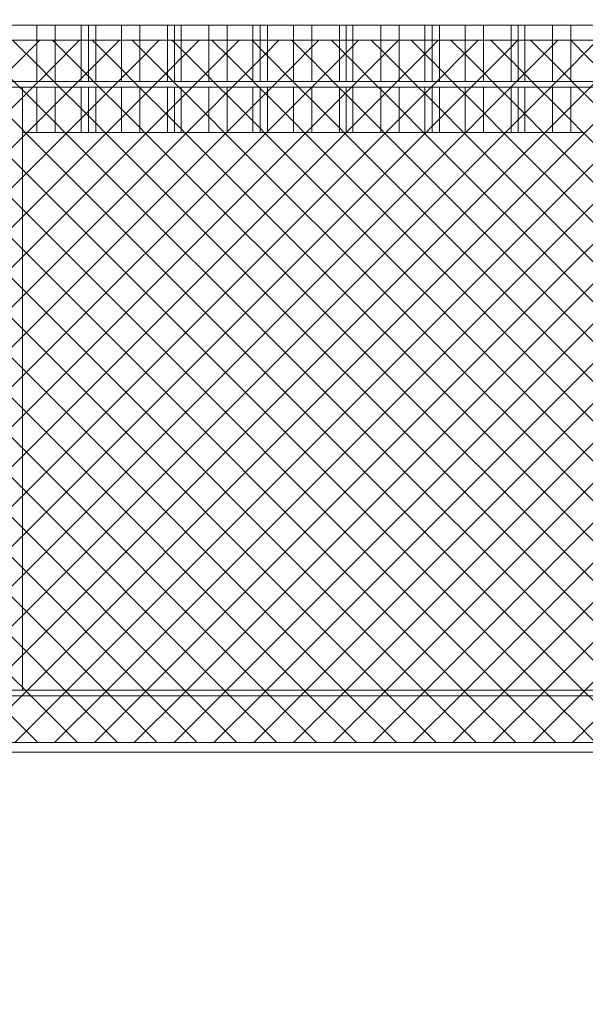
# Model space of a CAD drawing. Header units: millimetres. Extents: x 0 to 1917, y 0 to 847.
# Tile 122 of 230: x 736 to 756, y 678 to 713. Entities that reach past the tile are written whole.
import ezdxf

# ---------------------------------------------------------------- set-up
doc = ezdxf.new("R2010")
doc.units = ezdxf.units.MM
doc.header["$MEASUREMENT"] = 0
doc.set_wipeout_variables(frame=1)
doc.linetypes.add('Wipeout_Contour', pattern=[1000, 0, -1000])
for name, color, linetype in [('Interior - Mobiliário', 7, 'Continuous'), ('Linha & Trama.2D', 7, 'Continuous'), ('Parede.ARQ', 7, 'Continuous')]:
    doc.layers.add(name, color=color, linetype=linetype)

msp = doc.modelspace()

# ---------------------------------------------------------------- wipeouts: each hides what was drawn before it
at = {"color": 254, "linetype": 'Wipeout_Contour', "lineweight": 0, "ltscale": 4152.9991}
msp.add_wipeout([(755.508, 712.888), (755.508, 710.888), (756.019, 710.888), (756.019, 712.888)], dxfattribs=at).dxf.layer = 'Interior - Mobiliário'
at = {"color": 254, "linetype": 'Wipeout_Contour', "lineweight": 0, "ltscale": 4090.018694}
msp.add_wipeout([(756.019, 709.088), (736.045, 709.088), (736.045, 689.288), (756.019, 689.288)], dxfattribs=at).dxf.layer = 'Parede.ARQ'
at = {"color": 254, "linetype": 'Wipeout_Contour', "lineweight": 0, "ltscale": 4074.717182}
msp.add_wipeout([(714.509, 663.088), (809.844, 663.088), (809.844, 687.088), (714.509, 687.088)], dxfattribs=at).dxf.layer = 'Parede.ARQ'

# ---------------------------------------------------------------- next in the draw order: wipeouts: each hides what was drawn before it
at = {"color": 254, "linetype": 'Wipeout_Contour', "lineweight": 0, "ltscale": 4151.309717}
msp.add_wipeout([(754.858, 712.888), (754.858, 710.888), (755.508, 710.888), (755.508, 712.888)], dxfattribs=at).dxf.layer = 'Interior - Mobiliário'
at = {"color": 254, "linetype": 'Wipeout_Contour', "lineweight": 0, "ltscale": 4147.517727}
msp.add_wipeout([(755.508, 710.688), (755.508, 709.088), (756.019, 709.088), (756.019, 710.688)], dxfattribs=at).dxf.layer = 'Interior - Mobiliário'
at = {"color": 254, "linetype": 'Wipeout_Contour', "lineweight": 0, "ltscale": 4030.399286}
msp.add_wipeout([(756.019, 689.088), (715.871, 689.088), (715.871, 687.088), (756.019, 687.088)], dxfattribs=at).dxf.layer = 'Parede.ARQ'

# ---------------------------------------------------------------- next in the draw order: linework, layer by layer
at = {"layer": 'Linha & Trama.2D', "color": 8, "linetype": 'Continuous', "lineweight": 0}
msp.add_line((714.909, 687.428), (789.669, 687.428), dxfattribs=at)
at = {"layer": 'Parede.ARQ', "color": 7, "linetype": 'Continuous', "lineweight": 0}
msp.add_line((809.844, 687.088), (714.509, 687.088), dxfattribs=at)

# ---------------------------------------------------------------- next in the draw order: wipeouts: each hides what was drawn before it
at = {"color": 254, "linetype": 'Wipeout_Contour', "lineweight": 0, "ltscale": 4148.930846}
msp.add_wipeout([(754.858, 712.888), (753.873, 712.888), (753.873, 710.888), (754.858, 710.888)], dxfattribs=at).dxf.layer = 'Interior - Mobiliário'
at = {"color": 254, "linetype": 'Wipeout_Contour', "lineweight": 0, "ltscale": 4145.826109}
msp.add_wipeout([(754.858, 709.088), (755.508, 709.088), (755.508, 710.688), (754.858, 710.688)], dxfattribs=at).dxf.layer = 'Interior - Mobiliário'
at = {"color": 254, "linetype": 'Wipeout_Contour', "lineweight": 0, "ltscale": 4112.51149}
msp.add_wipeout([(714.718, 689.088), (809.844, 689.088), (809.844, 689.288), (714.718, 689.288)], dxfattribs=at).dxf.layer = 'Interior - Mobiliário'

# ---------------------------------------------------------------- next in the draw order: linework, layer by layer
at = {"layer": 'Interior - Mobiliário', "color": 102, "linetype": 'Continuous', "lineweight": 0}
msp.add_line((756.019, 709.088), (755.508, 709.088), dxfattribs=at)
at = {"layer": 'Interior - Mobiliário', "color": 124, "linetype": 'Continuous', "lineweight": 0}
msp.add_line((809.844, 689.088), (714.718, 689.088), dxfattribs=at)

# ---------------------------------------------------------------- next in the draw order: wipeouts: each hides what was drawn before it
at = {"color": 254, "linetype": 'Wipeout_Contour', "lineweight": 0, "ltscale": 4147.149485}
msp.add_wipeout([(753.633, 712.888), (753.633, 710.888), (753.873, 710.888), (753.873, 712.888)], dxfattribs=at).dxf.layer = 'Interior - Mobiliário'
at = {"color": 254, "linetype": 'Wipeout_Contour', "lineweight": 0, "ltscale": 4143.44409}
msp.add_wipeout([(753.873, 709.088), (754.858, 709.088), (754.858, 710.688), (753.873, 710.688)], dxfattribs=at).dxf.layer = 'Interior - Mobiliário'

# ---------------------------------------------------------------- next in the draw order: linework, layer by layer
at = {"layer": 'Interior - Mobiliário', "color": 102, "linetype": 'Continuous', "lineweight": 0}
msp.add_line((755.508, 709.088), (754.858, 709.088), dxfattribs=at)

# ---------------------------------------------------------------- next in the draw order: wipeouts: each hides what was drawn before it
at = {"color": 254, "linetype": 'Wipeout_Contour', "lineweight": 0, "ltscale": 4146.451609}
msp.add_wipeout([(753.633, 712.888), (753.393, 712.888), (753.393, 710.888), (753.633, 710.888)], dxfattribs=at).dxf.layer = 'Interior - Mobiliário'
at = {"color": 254, "linetype": 'Wipeout_Contour', "lineweight": 0, "ltscale": 4141.66037}
msp.add_wipeout([(753.633, 710.688), (753.633, 709.088), (753.873, 709.088), (753.873, 710.688)], dxfattribs=at).dxf.layer = 'Interior - Mobiliário'

# ---------------------------------------------------------------- next in the draw order: linework, layer by layer
at = {"layer": 'Interior - Mobiliário', "color": 102, "linetype": 'Continuous', "lineweight": 0}
msp.add_line((754.858, 709.088), (753.873, 709.088), dxfattribs=at)

# ---------------------------------------------------------------- next in the draw order: wipeouts: each hides what was drawn before it
at = {"color": 254, "linetype": 'Wipeout_Contour', "lineweight": 0, "ltscale": 4144.670894}
msp.add_wipeout([(752.408, 712.888), (752.408, 710.888), (753.393, 710.888), (753.393, 712.888)], dxfattribs=at).dxf.layer = 'Interior - Mobiliário'
at = {"color": 254, "linetype": 'Wipeout_Contour', "lineweight": 0, "ltscale": 4140.961569}
msp.add_wipeout([(753.393, 709.088), (753.633, 709.088), (753.633, 710.688), (753.393, 710.688)], dxfattribs=at).dxf.layer = 'Interior - Mobiliário'

# ---------------------------------------------------------------- next in the draw order: linework, layer by layer
at = {"layer": 'Interior - Mobiliário', "color": 102, "linetype": 'Continuous', "lineweight": 0}
msp.add_line((753.873, 709.088), (753.633, 709.088), dxfattribs=at)

# ---------------------------------------------------------------- next in the draw order: wipeouts: each hides what was drawn before it
at = {"color": 254, "linetype": 'Wipeout_Contour', "lineweight": 0, "ltscale": 4142.295488}
msp.add_wipeout([(751.758, 710.888), (752.408, 710.888), (752.408, 712.888), (751.758, 712.888)], dxfattribs=at).dxf.layer = 'Interior - Mobiliário'
at = {"color": 254, "linetype": 'Wipeout_Contour', "lineweight": 0, "ltscale": 4139.178491}
msp.add_wipeout([(753.393, 710.688), (752.408, 710.688), (752.408, 709.088), (753.393, 709.088)], dxfattribs=at).dxf.layer = 'Interior - Mobiliário'

# ---------------------------------------------------------------- next in the draw order: linework, layer by layer
at = {"layer": 'Interior - Mobiliário', "color": 102, "linetype": 'Continuous', "lineweight": 0}
msp.add_line((753.633, 709.088), (753.393, 709.088), dxfattribs=at)

# ---------------------------------------------------------------- next in the draw order: wipeouts: each hides what was drawn before it
at = {"color": 254, "linetype": 'Wipeout_Contour', "lineweight": 0, "ltscale": 4140.022859}
msp.add_wipeout([(750.843, 710.888), (751.758, 710.888), (751.758, 712.888), (750.843, 712.888)], dxfattribs=at).dxf.layer = 'Interior - Mobiliário'
at = {"color": 254, "linetype": 'Wipeout_Contour', "lineweight": 0, "ltscale": 4136.799931}
msp.add_wipeout([(751.758, 709.088), (752.408, 709.088), (752.408, 710.688), (751.758, 710.688)], dxfattribs=at).dxf.layer = 'Interior - Mobiliário'

# ---------------------------------------------------------------- next in the draw order: linework, layer by layer
at = {"layer": 'Interior - Mobiliário', "color": 102, "linetype": 'Continuous', "lineweight": 0}
msp.add_line((753.393, 709.088), (752.408, 709.088), dxfattribs=at)

# ---------------------------------------------------------------- next in the draw order: wipeouts: each hides what was drawn before it
at = {"color": 254, "linetype": 'Wipeout_Contour', "lineweight": 0, "ltscale": 4138.317472}
msp.add_wipeout([(750.843, 712.888), (750.583, 712.888), (750.583, 710.888), (750.843, 710.888)], dxfattribs=at).dxf.layer = 'Interior - Mobiliário'
at = {"color": 254, "linetype": 'Wipeout_Contour', "lineweight": 0, "ltscale": 4134.524282}
msp.add_wipeout([(750.843, 709.088), (751.758, 709.088), (751.758, 710.688), (750.843, 710.688)], dxfattribs=at).dxf.layer = 'Interior - Mobiliário'

# ---------------------------------------------------------------- next in the draw order: linework, layer by layer
at = {"layer": 'Interior - Mobiliário', "color": 102, "linetype": 'Continuous', "lineweight": 0}
msp.add_line((752.408, 709.088), (751.758, 709.088), dxfattribs=at)

# ---------------------------------------------------------------- next in the draw order: wipeouts: each hides what was drawn before it
at = {"color": 254, "linetype": 'Wipeout_Contour', "lineweight": 0, "ltscale": 4137.562889}
msp.add_wipeout([(750.323, 712.888), (750.323, 710.888), (750.583, 710.888), (750.583, 712.888)], dxfattribs=at).dxf.layer = 'Interior - Mobiliário'
at = {"color": 254, "linetype": 'Wipeout_Contour', "lineweight": 0, "ltscale": 4132.816629}
msp.add_wipeout([(750.583, 709.088), (750.843, 709.088), (750.843, 710.688), (750.583, 710.688)], dxfattribs=at).dxf.layer = 'Interior - Mobiliário'

# ---------------------------------------------------------------- next in the draw order: linework, layer by layer
at = {"layer": 'Interior - Mobiliário', "color": 102, "linetype": 'Continuous', "lineweight": 0}
msp.add_line((751.758, 709.088), (750.843, 709.088), dxfattribs=at)

# ---------------------------------------------------------------- next in the draw order: wipeouts: each hides what was drawn before it
at = {"color": 254, "linetype": 'Wipeout_Contour', "lineweight": 0, "ltscale": 4135.858133}
msp.add_wipeout([(749.408, 712.888), (749.408, 710.888), (750.323, 710.888), (750.323, 712.888)], dxfattribs=at).dxf.layer = 'Interior - Mobiliário'
at = {"color": 254, "linetype": 'Wipeout_Contour', "lineweight": 0, "ltscale": 4132.06104}
msp.add_wipeout([(750.323, 710.688), (750.323, 709.088), (750.583, 709.088), (750.583, 710.688)], dxfattribs=at).dxf.layer = 'Interior - Mobiliário'

# ---------------------------------------------------------------- next in the draw order: linework, layer by layer
at = {"layer": 'Interior - Mobiliário', "color": 102, "linetype": 'Continuous', "lineweight": 0}
msp.add_line((750.843, 709.088), (750.583, 709.088), dxfattribs=at)

# ---------------------------------------------------------------- next in the draw order: wipeouts: each hides what was drawn before it
at = {"color": 254, "linetype": 'Wipeout_Contour', "lineweight": 0, "ltscale": 4133.588745}
msp.add_wipeout([(748.758, 712.888), (748.758, 710.888), (749.408, 710.888), (749.408, 712.888)], dxfattribs=at).dxf.layer = 'Interior - Mobiliário'
at = {"color": 254, "linetype": 'Wipeout_Contour', "lineweight": 0, "ltscale": 4130.354015}
msp.add_wipeout([(749.408, 709.088), (750.323, 709.088), (750.323, 710.688), (749.408, 710.688)], dxfattribs=at).dxf.layer = 'Interior - Mobiliário'

# ---------------------------------------------------------------- next in the draw order: linework, layer by layer
at = {"layer": 'Interior - Mobiliário', "color": 102, "linetype": 'Continuous', "lineweight": 0}
msp.add_line((750.583, 709.088), (750.323, 709.088), dxfattribs=at)

# ---------------------------------------------------------------- next in the draw order: wipeouts: each hides what was drawn before it
at = {"color": 254, "linetype": 'Wipeout_Contour', "lineweight": 0, "ltscale": 4131.218982}
msp.add_wipeout([(747.773, 712.888), (747.773, 710.888), (748.758, 710.888), (748.758, 712.888)], dxfattribs=at).dxf.layer = 'Interior - Mobiliário'
at = {"color": 254, "linetype": 'Wipeout_Contour', "lineweight": 0, "ltscale": 4128.0816}
msp.add_wipeout([(748.758, 710.688), (748.758, 709.088), (749.408, 709.088), (749.408, 710.688)], dxfattribs=at).dxf.layer = 'Interior - Mobiliário'

# ---------------------------------------------------------------- next in the draw order: linework, layer by layer
at = {"layer": 'Interior - Mobiliário', "color": 102, "linetype": 'Continuous', "lineweight": 0}
msp.add_line((750.323, 709.088), (749.408, 709.088), dxfattribs=at)

# ---------------------------------------------------------------- next in the draw order: wipeouts: each hides what was drawn before it
at = {"color": 254, "linetype": 'Wipeout_Contour', "lineweight": 0, "ltscale": 4129.444456}
msp.add_wipeout([(747.533, 710.888), (747.773, 710.888), (747.773, 712.888), (747.533, 712.888)], dxfattribs=at).dxf.layer = 'Interior - Mobiliário'
at = {"color": 254, "linetype": 'Wipeout_Contour', "lineweight": 0, "ltscale": 4125.708674}
msp.add_wipeout([(747.773, 709.088), (748.758, 709.088), (748.758, 710.688), (747.773, 710.688)], dxfattribs=at).dxf.layer = 'Interior - Mobiliário'

# ---------------------------------------------------------------- next in the draw order: linework, layer by layer
at = {"layer": 'Interior - Mobiliário', "color": 102, "linetype": 'Continuous', "lineweight": 0}
msp.add_line((749.408, 709.088), (748.758, 709.088), dxfattribs=at)

# ---------------------------------------------------------------- next in the draw order: wipeouts: each hides what was drawn before it
at = {"color": 254, "linetype": 'Wipeout_Contour', "lineweight": 0, "ltscale": 4128.74926}
msp.add_wipeout([(747.533, 712.888), (747.293, 712.888), (747.293, 710.888), (747.533, 710.888)], dxfattribs=at).dxf.layer = 'Interior - Mobiliário'
at = {"color": 254, "linetype": 'Wipeout_Contour', "lineweight": 0, "ltscale": 4123.931778}
msp.add_wipeout([(747.533, 710.688), (747.533, 709.088), (747.773, 709.088), (747.773, 710.688)], dxfattribs=at).dxf.layer = 'Interior - Mobiliário'

# ---------------------------------------------------------------- next in the draw order: linework, layer by layer
at = {"layer": 'Interior - Mobiliário', "color": 102, "linetype": 'Continuous', "lineweight": 0}
msp.add_line((748.758, 709.088), (747.773, 709.088), dxfattribs=at)

# ---------------------------------------------------------------- next in the draw order: wipeouts: each hides what was drawn before it
at = {"color": 254, "linetype": 'Wipeout_Contour', "lineweight": 0, "ltscale": 4126.975394}
msp.add_wipeout([(746.308, 710.888), (747.293, 710.888), (747.293, 712.888), (746.308, 712.888)], dxfattribs=at).dxf.layer = 'Interior - Mobiliário'
at = {"color": 254, "linetype": 'Wipeout_Contour', "lineweight": 0, "ltscale": 4123.235653}
msp.add_wipeout([(747.293, 709.088), (747.533, 709.088), (747.533, 710.688), (747.293, 710.688)], dxfattribs=at).dxf.layer = 'Interior - Mobiliário'

# ---------------------------------------------------------------- next in the draw order: linework, layer by layer
at = {"layer": 'Interior - Mobiliário', "color": 102, "linetype": 'Continuous', "lineweight": 0}
msp.add_line((747.773, 709.088), (747.533, 709.088), dxfattribs=at)

# ---------------------------------------------------------------- next in the draw order: wipeouts: each hides what was drawn before it
at = {"color": 254, "linetype": 'Wipeout_Contour', "lineweight": 0, "ltscale": 4124.609142}
msp.add_wipeout([(746.308, 712.888), (745.658, 712.888), (745.658, 710.888), (746.308, 710.888)], dxfattribs=at).dxf.layer = 'Interior - Mobiliário'
at = {"color": 254, "linetype": 'Wipeout_Contour', "lineweight": 0, "ltscale": 4121.459413}
msp.add_wipeout([(746.308, 709.088), (747.293, 709.088), (747.293, 710.688), (746.308, 710.688)], dxfattribs=at).dxf.layer = 'Interior - Mobiliário'

# ---------------------------------------------------------------- next in the draw order: linework, layer by layer
at = {"layer": 'Interior - Mobiliário', "color": 102, "linetype": 'Continuous', "lineweight": 0}
msp.add_line((747.533, 709.088), (747.293, 709.088), dxfattribs=at)

# ---------------------------------------------------------------- next in the draw order: wipeouts: each hides what was drawn before it
at = {"color": 254, "linetype": 'Wipeout_Contour', "lineweight": 0, "ltscale": 4122.34529}
msp.add_wipeout([(744.743, 712.888), (744.743, 710.888), (745.658, 710.888), (745.658, 712.888)], dxfattribs=at).dxf.layer = 'Interior - Mobiliário'
at = {"color": 254, "linetype": 'Wipeout_Contour', "lineweight": 0, "ltscale": 4119.089994}
msp.add_wipeout([(745.658, 709.088), (746.308, 709.088), (746.308, 710.688), (745.658, 710.688)], dxfattribs=at).dxf.layer = 'Interior - Mobiliário'

# ---------------------------------------------------------------- next in the draw order: linework, layer by layer
at = {"layer": 'Interior - Mobiliário', "color": 102, "linetype": 'Continuous', "lineweight": 0}
msp.add_line((747.293, 709.088), (746.308, 709.088), dxfattribs=at)

# ---------------------------------------------------------------- next in the draw order: wipeouts: each hides what was drawn before it
at = {"color": 254, "linetype": 'Wipeout_Contour', "lineweight": 0, "ltscale": 4120.646499}
msp.add_wipeout([(744.483, 710.888), (744.743, 710.888), (744.743, 712.888), (744.483, 712.888)], dxfattribs=at).dxf.layer = 'Interior - Mobiliário'
at = {"color": 254, "linetype": 'Wipeout_Contour', "lineweight": 0, "ltscale": 4116.823106}
msp.add_wipeout([(744.743, 709.088), (745.658, 709.088), (745.658, 710.688), (744.743, 710.688)], dxfattribs=at).dxf.layer = 'Interior - Mobiliário'

# ---------------------------------------------------------------- next in the draw order: linework, layer by layer
at = {"layer": 'Interior - Mobiliário', "color": 102, "linetype": 'Continuous', "lineweight": 0}
msp.add_line((746.308, 709.088), (745.658, 709.088), dxfattribs=at)

# ---------------------------------------------------------------- next in the draw order: wipeouts: each hides what was drawn before it
at = {"color": 254, "linetype": 'Wipeout_Contour', "lineweight": 0, "ltscale": 4119.894839}
msp.add_wipeout([(744.483, 712.888), (744.223, 712.888), (744.223, 710.888), (744.483, 710.888)], dxfattribs=at).dxf.layer = 'Interior - Mobiliário'
at = {"color": 254, "linetype": 'Wipeout_Contour', "lineweight": 0, "ltscale": 4115.122037}
msp.add_wipeout([(744.483, 710.688), (744.483, 709.088), (744.743, 709.088), (744.743, 710.688)], dxfattribs=at).dxf.layer = 'Interior - Mobiliário'

# ---------------------------------------------------------------- next in the draw order: linework, layer by layer
at = {"layer": 'Interior - Mobiliário', "color": 102, "linetype": 'Continuous', "lineweight": 0}
msp.add_line((745.658, 709.088), (744.743, 709.088), dxfattribs=at)

# ---------------------------------------------------------------- next in the draw order: wipeouts: each hides what was drawn before it
at = {"color": 254, "linetype": 'Wipeout_Contour', "lineweight": 0, "ltscale": 4118.196695}
msp.add_wipeout([(743.308, 712.888), (743.308, 710.888), (744.223, 710.888), (744.223, 712.888)], dxfattribs=at).dxf.layer = 'Interior - Mobiliário'
at = {"color": 254, "linetype": 'Wipeout_Contour', "lineweight": 0, "ltscale": 4114.369367}
msp.add_wipeout([(744.483, 710.688), (744.223, 710.688), (744.223, 709.088), (744.483, 709.088)], dxfattribs=at).dxf.layer = 'Interior - Mobiliário'

# ---------------------------------------------------------------- next in the draw order: linework, layer by layer
at = {"layer": 'Interior - Mobiliário', "color": 102, "linetype": 'Continuous', "lineweight": 0}
msp.add_line((744.743, 709.088), (744.483, 709.088), dxfattribs=at)

# ---------------------------------------------------------------- next in the draw order: wipeouts: each hides what was drawn before it
at = {"color": 254, "linetype": 'Wipeout_Contour', "lineweight": 0, "ltscale": 4115.936121}
msp.add_wipeout([(742.658, 712.888), (742.658, 710.888), (743.308, 710.888), (743.308, 712.888)], dxfattribs=at).dxf.layer = 'Interior - Mobiliário'
at = {"color": 254, "linetype": 'Wipeout_Contour', "lineweight": 0, "ltscale": 4112.668941}
msp.add_wipeout([(743.308, 709.088), (744.223, 709.088), (744.223, 710.688), (743.308, 710.688)], dxfattribs=at).dxf.layer = 'Interior - Mobiliário'

# ---------------------------------------------------------------- next in the draw order: linework, layer by layer
at = {"layer": 'Interior - Mobiliário', "color": 102, "linetype": 'Continuous', "lineweight": 0}
msp.add_line((744.483, 709.088), (744.223, 709.088), dxfattribs=at)

# ---------------------------------------------------------------- next in the draw order: wipeouts: each hides what was drawn before it
at = {"color": 254, "linetype": 'Wipeout_Contour', "lineweight": 0, "ltscale": 4113.575588}
msp.add_wipeout([(741.673, 712.888), (741.673, 710.888), (742.658, 710.888), (742.658, 712.888)], dxfattribs=at).dxf.layer = 'Interior - Mobiliário'
at = {"color": 254, "linetype": 'Wipeout_Contour', "lineweight": 0, "ltscale": 4110.405328}
msp.add_wipeout([(743.308, 710.688), (742.658, 710.688), (742.658, 709.088), (743.308, 709.088)], dxfattribs=at).dxf.layer = 'Interior - Mobiliário'

# ---------------------------------------------------------------- next in the draw order: linework, layer by layer
at = {"layer": 'Interior - Mobiliário', "color": 102, "linetype": 'Continuous', "lineweight": 0}
msp.add_line((744.223, 709.088), (743.308, 709.088), dxfattribs=at)

# ---------------------------------------------------------------- next in the draw order: wipeouts: each hides what was drawn before it
at = {"color": 254, "linetype": 'Wipeout_Contour', "lineweight": 0, "ltscale": 4111.807985}
msp.add_wipeout([(741.673, 712.888), (741.433, 712.888), (741.433, 710.888), (741.673, 710.888)], dxfattribs=at).dxf.layer = 'Interior - Mobiliário'
at = {"color": 254, "linetype": 'Wipeout_Contour', "lineweight": 0, "ltscale": 4108.041617}
msp.add_wipeout([(742.658, 710.688), (741.673, 710.688), (741.673, 709.088), (742.658, 709.088)], dxfattribs=at).dxf.layer = 'Interior - Mobiliário'

# ---------------------------------------------------------------- next in the draw order: linework, layer by layer
at = {"layer": 'Interior - Mobiliário', "color": 102, "linetype": 'Continuous', "lineweight": 0}
msp.add_line((743.308, 709.088), (742.658, 709.088), dxfattribs=at)

# ---------------------------------------------------------------- next in the draw order: wipeouts: each hides what was drawn before it
at = {"color": 254, "linetype": 'Wipeout_Contour', "lineweight": 0, "ltscale": 4111.115505}
msp.add_wipeout([(741.193, 710.888), (741.433, 710.888), (741.433, 712.888), (741.193, 712.888)], dxfattribs=at).dxf.layer = 'Interior - Mobiliário'
at = {"color": 254, "linetype": 'Wipeout_Contour', "lineweight": 0, "ltscale": 4106.271633}
msp.add_wipeout([(741.673, 710.688), (741.433, 710.688), (741.433, 709.088), (741.673, 709.088)], dxfattribs=at).dxf.layer = 'Interior - Mobiliário'

# ---------------------------------------------------------------- next in the draw order: linework, layer by layer
at = {"layer": 'Interior - Mobiliário', "color": 102, "linetype": 'Continuous', "lineweight": 0}
msp.add_line((742.658, 709.088), (741.673, 709.088), dxfattribs=at)

# ---------------------------------------------------------------- next in the draw order: wipeouts: each hides what was drawn before it
at = {"color": 254, "linetype": 'Wipeout_Contour', "lineweight": 0, "ltscale": 4109.348579}
msp.add_wipeout([(740.208, 710.888), (741.193, 710.888), (741.193, 712.888), (740.208, 712.888)], dxfattribs=at).dxf.layer = 'Interior - Mobiliário'
at = {"color": 254, "linetype": 'Wipeout_Contour', "lineweight": 0, "ltscale": 4105.578219}
msp.add_wipeout([(741.193, 709.088), (741.433, 709.088), (741.433, 710.688), (741.193, 710.688)], dxfattribs=at).dxf.layer = 'Interior - Mobiliário'

# ---------------------------------------------------------------- next in the draw order: linework, layer by layer
at = {"layer": 'Interior - Mobiliário', "color": 102, "linetype": 'Continuous', "lineweight": 0}
msp.add_line((741.673, 709.088), (741.433, 709.088), dxfattribs=at)

# ---------------------------------------------------------------- next in the draw order: wipeouts: each hides what was drawn before it
at = {"color": 254, "linetype": 'Wipeout_Contour', "lineweight": 0, "ltscale": 4106.991595}
msp.add_wipeout([(740.208, 712.888), (739.558, 712.888), (739.558, 710.888), (740.208, 710.888)], dxfattribs=at).dxf.layer = 'Interior - Mobiliário'
at = {"color": 254, "linetype": 'Wipeout_Contour', "lineweight": 0, "ltscale": 4103.808908}
msp.add_wipeout([(740.208, 709.088), (741.193, 709.088), (741.193, 710.688), (740.208, 710.688)], dxfattribs=at).dxf.layer = 'Interior - Mobiliário'

# ---------------------------------------------------------------- next in the draw order: linework, layer by layer
at = {"layer": 'Interior - Mobiliário', "color": 102, "linetype": 'Continuous', "lineweight": 0}
msp.add_line((741.433, 709.088), (741.193, 709.088), dxfattribs=at)

# ---------------------------------------------------------------- next in the draw order: wipeouts: each hides what was drawn before it
at = {"color": 254, "linetype": 'Wipeout_Contour', "lineweight": 0, "ltscale": 4104.736631}
msp.add_wipeout([(738.643, 712.888), (738.643, 710.888), (739.558, 710.888), (739.558, 712.888)], dxfattribs=at).dxf.layer = 'Interior - Mobiliário'
at = {"color": 254, "linetype": 'Wipeout_Contour', "lineweight": 0, "ltscale": 4101.448742}
msp.add_wipeout([(739.558, 710.688), (739.558, 709.088), (740.208, 709.088), (740.208, 710.688)], dxfattribs=at).dxf.layer = 'Interior - Mobiliário'

# ---------------------------------------------------------------- next in the draw order: linework, layer by layer
at = {"layer": 'Interior - Mobiliário', "color": 102, "linetype": 'Continuous', "lineweight": 0}
msp.add_line((741.193, 709.088), (740.208, 709.088), dxfattribs=at)

# ---------------------------------------------------------------- next in the draw order: wipeouts: each hides what was drawn before it
at = {"color": 254, "linetype": 'Wipeout_Contour', "lineweight": 0, "ltscale": 4103.044525}
msp.add_wipeout([(738.383, 710.888), (738.643, 710.888), (738.643, 712.888), (738.383, 712.888)], dxfattribs=at).dxf.layer = 'Interior - Mobiliário'
at = {"color": 254, "linetype": 'Wipeout_Contour', "lineweight": 0, "ltscale": 4099.190729}
msp.add_wipeout([(738.643, 709.088), (739.558, 709.088), (739.558, 710.688), (738.643, 710.688)], dxfattribs=at).dxf.layer = 'Interior - Mobiliário'

# ---------------------------------------------------------------- next in the draw order: linework, layer by layer
at = {"layer": 'Interior - Mobiliário', "color": 102, "linetype": 'Continuous', "lineweight": 0}
msp.add_line((740.208, 709.088), (739.558, 709.088), dxfattribs=at)

# ---------------------------------------------------------------- next in the draw order: wipeouts: each hides what was drawn before it
at = {"color": 254, "linetype": 'Wipeout_Contour', "lineweight": 0, "ltscale": 4102.295825}
msp.add_wipeout([(738.123, 712.888), (738.123, 710.888), (738.383, 710.888), (738.383, 712.888)], dxfattribs=at).dxf.layer = 'Interior - Mobiliário'
at = {"color": 254, "linetype": 'Wipeout_Contour', "lineweight": 0, "ltscale": 4097.496333}
msp.add_wipeout([(738.383, 710.688), (738.383, 709.088), (738.643, 709.088), (738.643, 710.688)], dxfattribs=at).dxf.layer = 'Interior - Mobiliário'

# ---------------------------------------------------------------- next in the draw order: linework, layer by layer
at = {"layer": 'Interior - Mobiliário', "color": 102, "linetype": 'Continuous', "lineweight": 0}
msp.add_line((739.558, 709.088), (738.643, 709.088), dxfattribs=at)

# ---------------------------------------------------------------- next in the draw order: wipeouts: each hides what was drawn before it
at = {"color": 254, "linetype": 'Wipeout_Contour', "lineweight": 0, "ltscale": 4100.604376}
msp.add_wipeout([(737.208, 712.888), (737.208, 710.888), (738.123, 710.888), (738.123, 712.888)], dxfattribs=at).dxf.layer = 'Interior - Mobiliário'
at = {"color": 254, "linetype": 'Wipeout_Contour', "lineweight": 0, "ltscale": 4096.74662}
msp.add_wipeout([(738.383, 710.688), (738.123, 710.688), (738.123, 709.088), (738.383, 709.088)], dxfattribs=at).dxf.layer = 'Interior - Mobiliário'

# ---------------------------------------------------------------- next in the draw order: linework, layer by layer
at = {"layer": 'Interior - Mobiliário', "color": 102, "linetype": 'Continuous', "lineweight": 0}
msp.add_line((738.643, 709.088), (738.383, 709.088), dxfattribs=at)

# ---------------------------------------------------------------- next in the draw order: wipeouts: each hides what was drawn before it
at = {"color": 254, "linetype": 'Wipeout_Contour', "lineweight": 0, "ltscale": 4098.352735}
msp.add_wipeout([(736.558, 712.888), (736.558, 710.888), (737.208, 710.888), (737.208, 712.888)], dxfattribs=at).dxf.layer = 'Interior - Mobiliário'
at = {"color": 254, "linetype": 'Wipeout_Contour', "lineweight": 0, "ltscale": 4095.052879}
msp.add_wipeout([(738.123, 710.688), (737.208, 710.688), (737.208, 709.088), (738.123, 709.088)], dxfattribs=at).dxf.layer = 'Interior - Mobiliário'

# ---------------------------------------------------------------- next in the draw order: linework, layer by layer
at = {"layer": 'Interior - Mobiliário', "color": 102, "linetype": 'Continuous', "lineweight": 0}
msp.add_line((738.383, 709.088), (738.123, 709.088), dxfattribs=at)

# ---------------------------------------------------------------- next in the draw order: wipeouts: each hides what was drawn before it
at = {"color": 254, "linetype": 'Wipeout_Contour', "lineweight": 0, "ltscale": 4096.00155}
msp.add_wipeout([(735.573, 712.888), (735.573, 710.888), (736.558, 710.888), (736.558, 712.888)], dxfattribs=at).dxf.layer = 'Interior - Mobiliário'
at = {"color": 254, "linetype": 'Wipeout_Contour', "lineweight": 0, "ltscale": 4092.798183}
msp.add_wipeout([(736.558, 709.088), (737.208, 709.088), (737.208, 710.688), (736.558, 710.688)], dxfattribs=at).dxf.layer = 'Interior - Mobiliário'

# ---------------------------------------------------------------- next in the draw order: linework, layer by layer
at = {"layer": 'Interior - Mobiliário', "color": 102, "linetype": 'Continuous', "lineweight": 0}
msp.add_line((738.123, 709.088), (737.208, 709.088), dxfattribs=at)
at = {"layer": 'Linha & Trama.2D', "color": 8, "linetype": 'Continuous', "lineweight": 0}
msp.add_line((811.858, 712.361), (714.909, 712.361), dxfattribs=at)

# ---------------------------------------------------------------- next in the draw order: wipeouts: each hides what was drawn before it
at = {"color": 254, "linetype": 'Wipeout_Contour', "lineweight": 0, "ltscale": 4219.106277}
msp.add_wipeout([(837.699, 713.088), (714.718, 713.088), (714.718, 712.888), (837.699, 712.888)], dxfattribs=at).dxf.layer = 'Interior - Mobiliário'
at = {"color": 254, "linetype": 'Wipeout_Contour', "lineweight": 0, "ltscale": 4091.122686}
msp.add_wipeout([(736.045, 709.088), (736.558, 709.088), (736.558, 710.688), (736.045, 710.688)], dxfattribs=at).dxf.layer = 'Interior - Mobiliário'

# ---------------------------------------------------------------- next in the draw order: linework, layer by layer
at = {"layer": 'Interior - Mobiliário', "color": 124, "linetype": 'Continuous', "lineweight": 0}
msp.add_line((837.699, 712.888), (714.718, 712.888), dxfattribs=at)
at = {"layer": 'Interior - Mobiliário', "color": 102, "linetype": 'Continuous', "lineweight": 0}
msp.add_line((737.208, 709.088), (736.558, 709.088), dxfattribs=at)

# ---------------------------------------------------------------- next in the draw order: wipeouts: each hides what was drawn before it
at = {"color": 254, "linetype": 'Wipeout_Contour', "lineweight": 0, "ltscale": 4213.151831}
msp.add_wipeout([(714.718, 710.888), (714.718, 710.688), (837.699, 710.688), (837.699, 710.888)], dxfattribs=at).dxf.layer = 'Interior - Mobiliário'

# ---------------------------------------------------------------- next in the draw order: linework, layer by layer
at = {"layer": 'Interior - Mobiliário', "color": 102, "linetype": 'Continuous', "lineweight": 0}
for p, q in [((736.558, 710.888), (736.558, 712.888)), ((737.208, 710.888), (737.208, 712.888)), ((738.123, 710.888), (738.123, 712.888)), ((738.383, 710.888), (738.383, 712.888)), ((738.643, 710.888), (738.643, 712.888)), ((739.558, 710.888), (739.558, 712.888)), ((740.208, 710.888), (740.208, 712.888)), ((741.193, 710.888), (741.193, 712.888)), ((741.433, 710.888), (741.433, 712.888)), ((741.673, 710.888), (741.673, 712.888)), ((742.658, 710.888), (742.658, 712.888)), ((743.308, 710.888), (743.308, 712.888)), ((744.223, 710.888), (744.223, 712.888)), ((744.483, 710.888), (744.483, 712.888)), ((744.743, 710.888), (744.743, 712.888)), ((745.658, 710.888), (745.658, 712.888)), ((746.308, 710.888), (746.308, 712.888)), ((747.293, 710.888), (747.293, 712.888)), ((747.533, 710.888), (747.533, 712.888)), ((747.773, 710.888), (747.773, 712.888)), ((748.758, 710.888), (748.758, 712.888)), ((749.408, 710.888), (749.408, 712.888)), ((750.323, 710.888), (750.323, 712.888)), ((750.583, 710.888), (750.583, 712.888)), ((750.843, 710.888), (750.843, 712.888)), ((751.758, 710.888), (751.758, 712.888)), ((752.408, 710.888), (752.408, 712.888)), ((753.393, 710.888), (753.393, 712.888)), ((753.633, 710.888), (753.633, 712.888)), ((753.873, 710.888), (753.873, 712.888)), ((754.858, 710.888), (754.858, 712.888)), ((755.508, 710.888), (755.508, 712.888)), ((736.558, 709.088), (736.558, 710.688)), ((737.208, 709.088), (737.208, 710.688)), ((738.123, 709.088), (738.123, 710.688)), ((738.383, 709.088), (738.383, 710.688)), ((738.643, 709.088), (738.643, 710.688)), ((739.558, 709.088), (739.558, 710.688)), ((740.208, 709.088), (740.208, 710.688)), ((741.193, 709.088), (741.193, 710.688)), ((741.433, 709.088), (741.433, 710.688)), ((741.673, 709.088), (741.673, 710.688)), ((742.658, 709.088), (742.658, 710.688)), ((743.308, 709.088), (743.308, 710.688)), ((744.223, 709.088), (744.223, 710.688)), ((744.483, 709.088), (744.483, 710.688)), ((744.743, 709.088), (744.743, 710.688)), ((745.658, 709.088), (745.658, 710.688)), ((746.308, 709.088), (746.308, 710.688)), ((747.293, 709.088), (747.293, 710.688)), ((747.533, 709.088), (747.533, 710.688)), ((747.773, 709.088), (747.773, 710.688)), ((748.758, 709.088), (748.758, 710.688)), ((749.408, 709.088), (749.408, 710.688)), ((750.323, 709.088), (750.323, 710.688)), ((750.583, 709.088), (750.583, 710.688)), ((750.843, 709.088), (750.843, 710.688)), ((751.758, 709.088), (751.758, 710.688)), ((752.408, 709.088), (752.408, 710.688)), ((753.393, 709.088), (753.393, 710.688)), ((753.633, 709.088), (753.633, 710.688)), ((753.873, 709.088), (753.873, 710.688)), ((754.858, 709.088), (754.858, 710.688)), ((755.508, 709.088), (755.508, 710.688))]:
    msp.add_line(p, q, dxfattribs=at)
at = {"layer": 'Interior - Mobiliário', "color": 124, "linetype": 'Continuous', "lineweight": 0}
msp.add_line((837.699, 710.888), (714.718, 710.888), dxfattribs=at)

# ---------------------------------------------------------------- next in the draw order: wipeouts: each hides what was drawn before it
at = {"color": 254, "linetype": 'Wipeout_Contour', "lineweight": 0, "ltscale": 4062.811251}
msp.add_wipeout([(736.045, 689.288), (736.045, 710.688), (735.845, 710.688), (735.845, 689.288)], dxfattribs=at).dxf.layer = 'Interior - Mobiliário'

# ---------------------------------------------------------------- next in the draw order: hatches: boundary and pattern name
at = {"layer": 'Linha & Trama.2D', "linetype": 'Continuous', "lineweight": 0}
h = msp.add_hatch(dxfattribs=at)
h.set_pattern_fill('GRELHA_5X5_DIAGONAL_0002', color=30, style=0, pattern_type=2)
h.set_pattern_definition([(45, (640.7151, 663.0876), (-0.707107, 0.707107), []), (135, (640.7151, 663.0876), (0.707107, 0.707107), [])])
h.paths.add_polyline_path([(714.909, 687.428), (789.669, 687.428), (790.582, 687.428), (792.058, 687.428), (793.71, 687.428), (795.381, 687.428), (797.183, 687.428), (810.844, 687.428), (810.844, 705.135), (837.29, 705.135), (837.29, 712.361), (811.858, 712.361), (714.909, 712.361)])

# ---------------------------------------------------------------- next in the draw order: linework, layer by layer
at = {"layer": 'Interior - Mobiliário', "color": 124, "linetype": 'Continuous', "lineweight": 0}
for p, q in [((837.699, 710.688), (714.718, 710.688)), ((736.045, 689.288), (736.045, 710.688)), ((809.844, 689.288), (714.718, 689.288))]:
    msp.add_line(p, q, dxfattribs=at)
at = {"layer": 'Interior - Mobiliário', "color": 102, "linetype": 'Continuous', "lineweight": 0}
msp.add_line((736.558, 709.088), (736.045, 709.088), dxfattribs=at)

doc.saveas('drawing.dxf')
